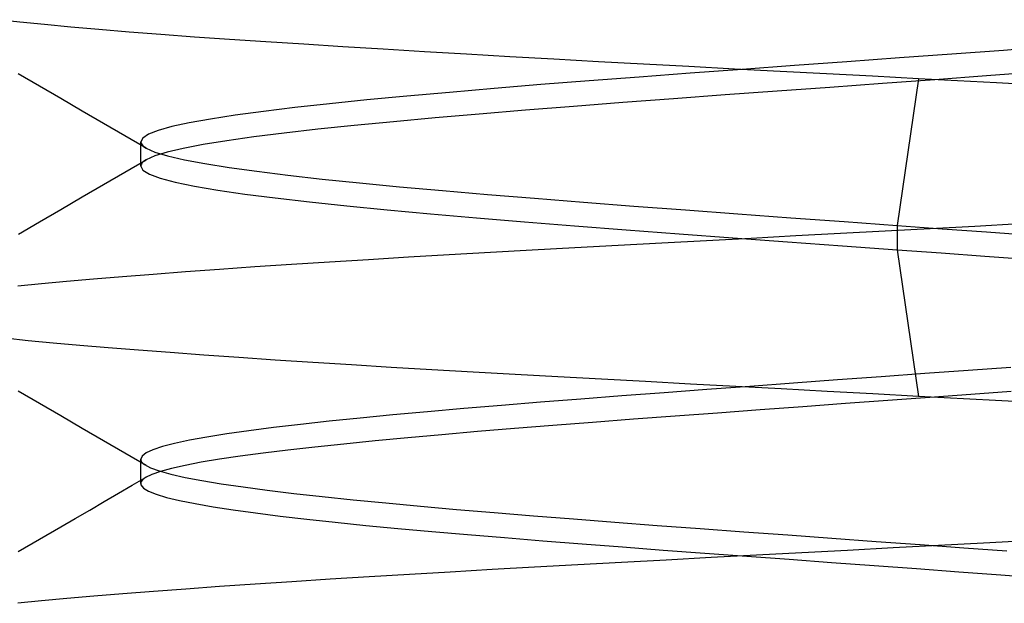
# Model space of a CAD drawing. Header units: millimetres. Extents: x 0 to 93, y 0 to 191.
# Tile 97 of 148: x 6.31 to 7.861, y 185.467 to 186.386. Entities that reach past the tile are written whole.
import ezdxf

# ---------------------------------------------------------------- set-up
doc = ezdxf.new("R2010")
doc.units = ezdxf.units.MM
doc.layers.add('MAIN-2', color=7, linetype='Continuous')

msp = doc.modelspace()

# ---------------------------------------------------------------- linework, layer by layer
at = {"layer": 'MAIN-2'}
for p, q in [((6.3101, 186.3825), (6.2746, 186.3864)), ((6.3101, 186.3825), (6.2746, 186.3864)), ((6.3486, 186.3786), (6.3101, 186.3825)), ((6.3486, 186.3786), (6.3101, 186.3825)), ((6.3901, 186.3747), (6.3486, 186.3786)), ((6.3901, 186.3747), (6.3486, 186.3786)), ((6.4345, 186.3708), (6.3901, 186.3747)), ((6.4345, 186.3708), (6.3901, 186.3747)), ((6.4819, 186.3669), (6.4345, 186.3708)), ((6.4819, 186.3669), (6.4345, 186.3708)), ((6.532, 186.363), (6.4819, 186.3669)), ((6.532, 186.363), (6.4819, 186.3669)), ((6.5848, 186.3591), (6.532, 186.363)), ((6.5848, 186.3591), (6.532, 186.363)), ((6.64, 186.3552), (6.5848, 186.3591)), ((6.64, 186.3552), (6.5848, 186.3591)), ((6.6975, 186.3514), (6.64, 186.3552)), ((6.6975, 186.3514), (6.64, 186.3552)), ((6.7571, 186.3476), (6.6975, 186.3514)), ((6.7571, 186.3476), (6.6975, 186.3514)), ((6.8186, 186.3438), (6.7571, 186.3476)), ((6.8186, 186.3438), (6.7571, 186.3476)), ((6.8819, 186.3399), (6.8186, 186.3438)), ((6.8819, 186.3399), (6.8186, 186.3438)), ((6.947, 186.336), (6.8819, 186.3399)), ((6.947, 186.336), (6.8819, 186.3399)), ((7.0136, 186.3321), (6.947, 186.336)), ((7.0136, 186.3321), (6.947, 186.336)), ((7.859, 186.3381), (7.7777, 186.3321)), ((7.859, 186.3381), (7.7777, 186.3321)), ((7.9388, 186.3441), (7.859, 186.3381)), ((7.9388, 186.3441), (7.859, 186.3381)), ((7.0818, 186.3281), (7.0136, 186.3321)), ((7.0818, 186.3281), (7.0136, 186.3321)), ((7.1511, 186.3242), (7.0818, 186.3281)), ((7.1511, 186.3242), (7.0818, 186.3281)), ((7.2214, 186.3203), (7.1511, 186.3242)), ((7.2214, 186.3203), (7.1511, 186.3242)), ((7.2923, 186.3164), (7.2214, 186.3203)), ((7.2923, 186.3164), (7.2214, 186.3203)), ((7.6127, 186.3201), (7.5299, 186.3141)), ((7.6127, 186.3201), (7.5299, 186.3141)), ((7.6955, 186.3261), (7.6127, 186.3201)), ((7.6955, 186.3261), (7.6127, 186.3201)), ((7.7777, 186.3321), (7.6955, 186.3261)), ((7.7777, 186.3321), (7.6955, 186.3261)), ((7.3636, 186.3125), (7.2923, 186.3164)), ((7.3636, 186.3125), (7.2923, 186.3164)), ((7.4355, 186.3087), (7.3636, 186.3125)), ((7.4355, 186.3087), (7.3636, 186.3125)), ((7.4474, 186.3081), (7.3657, 186.3021)), ((7.4474, 186.3081), (7.3657, 186.3021)), ((7.5077, 186.3049), (7.4355, 186.3087)), ((7.5077, 186.3049), (7.4355, 186.3087)), ((7.5299, 186.3141), (7.4474, 186.3081)), ((7.5299, 186.3141), (7.4474, 186.3081)), ((7.5803, 186.3011), (7.5077, 186.3049)), ((7.5803, 186.3011), (7.5077, 186.3049)), ((6.341, 186.2816), (6.3074, 186.3011)), ((6.341, 186.2816), (6.3074, 186.3011)), ((7.2068, 186.2901), (7.1305, 186.2841)), ((7.2068, 186.2901), (7.1305, 186.2841)), ((7.2854, 186.2961), (7.2068, 186.2901)), ((7.2854, 186.2961), (7.2068, 186.2901)), ((7.3657, 186.3021), (7.2854, 186.2961)), ((7.3657, 186.3021), (7.2854, 186.2961)), ((7.6529, 186.2973), (7.5803, 186.3011)), ((7.6529, 186.2973), (7.5803, 186.3011)), ((7.7255, 186.2935), (7.6529, 186.2973)), ((7.7255, 186.2935), (7.6529, 186.2973)), ((7.751, 186.2919), (7.6685, 186.2858)), ((7.751, 186.2919), (7.6685, 186.2858)), ((7.7255, 186.2935), (7.692, 186.0624)), ((7.7255, 186.2935), (7.692, 186.0624)), ((7.8482, 186.2868), (7.7255, 186.2935)), ((7.8482, 186.2868), (7.7255, 186.2935)), ((7.8326, 186.2979), (7.751, 186.2919)), ((7.8326, 186.2979), (7.751, 186.2919)), ((7.9129, 186.3038), (7.8326, 186.2979)), ((7.9129, 186.3038), (7.8326, 186.2979)), ((6.3745, 186.2621), (6.341, 186.2816)), ((6.3745, 186.2621), (6.341, 186.2816)), ((7.0568, 186.2781), (6.9864, 186.272)), ((7.0568, 186.2781), (6.9864, 186.272)), ((7.1305, 186.2841), (7.0568, 186.2781)), ((7.1305, 186.2841), (7.0568, 186.2781)), ((7.5029, 186.2738), (7.4206, 186.2679)), ((7.5029, 186.2738), (7.4206, 186.2679)), ((7.5857, 186.2798), (7.5029, 186.2738)), ((7.5857, 186.2798), (7.5029, 186.2738)), ((7.6685, 186.2858), (7.5857, 186.2798)), ((7.6685, 186.2858), (7.5857, 186.2798)), ((7.9691, 186.2801), (7.8482, 186.2868)), ((7.9691, 186.2801), (7.8482, 186.2868)), ((6.4081, 186.2426), (6.3745, 186.2621)), ((6.4081, 186.2426), (6.3745, 186.2621)), ((6.8564, 186.26), (6.7975, 186.254)), ((6.8564, 186.26), (6.7975, 186.254)), ((6.9194, 186.2661), (6.8564, 186.26)), ((6.9194, 186.2661), (6.8564, 186.26)), ((6.9864, 186.272), (6.9194, 186.2661)), ((6.9864, 186.272), (6.9194, 186.2661)), ((7.3394, 186.2618), (7.2596, 186.2558)), ((7.3394, 186.2618), (7.2596, 186.2558)), ((7.4206, 186.2679), (7.3394, 186.2618)), ((7.4206, 186.2679), (7.3394, 186.2618)), ((6.4416, 186.2231), (6.4081, 186.2426)), ((6.4416, 186.2231), (6.4081, 186.2426)), ((6.7431, 186.248), (6.6935, 186.242)), ((6.7431, 186.248), (6.6935, 186.242)), ((6.7975, 186.254), (6.7431, 186.248)), ((6.7975, 186.254), (6.7431, 186.248)), ((7.1062, 186.2438), (7.0335, 186.2378)), ((7.1062, 186.2438), (7.0335, 186.2378)), ((7.1817, 186.2498), (7.1062, 186.2438)), ((7.1817, 186.2498), (7.1062, 186.2438)), ((7.2596, 186.2558), (7.1817, 186.2498)), ((7.2596, 186.2558), (7.1817, 186.2498)), ((6.61, 186.23), (6.5767, 186.224)), ((6.61, 186.23), (6.5767, 186.224)), ((6.649, 186.236), (6.61, 186.23)), ((6.649, 186.236), (6.61, 186.23)), ((6.6935, 186.242), (6.649, 186.236)), ((6.6935, 186.242), (6.649, 186.236)), ((6.9642, 186.2318), (6.8985, 186.2258)), ((6.9642, 186.2318), (6.8985, 186.2258)), ((7.0335, 186.2378), (6.9642, 186.2318)), ((7.0335, 186.2378), (6.9642, 186.2318)), ((6.4752, 186.2036), (6.4416, 186.2231)), ((6.4752, 186.2036), (6.4416, 186.2231)), ((6.528, 186.212), (6.5127, 186.206)), ((6.528, 186.212), (6.5127, 186.206)), ((6.5493, 186.218), (6.528, 186.212)), ((6.5493, 186.218), (6.528, 186.212)), ((6.5767, 186.224), (6.5493, 186.218)), ((6.5767, 186.224), (6.5493, 186.218)), ((6.7793, 186.2138), (6.7264, 186.2078)), ((6.7793, 186.2138), (6.7264, 186.2078)), ((6.8367, 186.2198), (6.7793, 186.2138)), ((6.8367, 186.2198), (6.7793, 186.2138)), ((6.8985, 186.2258), (6.8367, 186.2198)), ((6.8985, 186.2258), (6.8367, 186.2198)), ((6.5088, 186.1841), (6.4752, 186.2036)), ((6.5088, 186.1841), (6.4752, 186.2036)), ((6.5034, 186.2), (6.5003, 186.194)), ((6.5034, 186.2), (6.5003, 186.194)), ((6.5127, 186.206), (6.5034, 186.2)), ((6.5127, 186.206), (6.5034, 186.2)), ((6.6357, 186.1958), (6.5985, 186.1898)), ((6.6357, 186.1958), (6.5985, 186.1898)), ((6.6785, 186.2018), (6.6357, 186.1958)), ((6.6785, 186.2018), (6.6357, 186.1958)), ((6.7264, 186.2078), (6.6785, 186.2018)), ((6.7264, 186.2078), (6.6785, 186.2018)), ((6.5003, 186.194), (6.5006, 186.1924)), ((6.5003, 186.1908), (6.5003, 186.194)), ((6.5003, 186.194), (6.5006, 186.1924)), ((6.5003, 186.1908), (6.5003, 186.194)), ((6.5003, 186.1876), (6.5003, 186.1908)), ((6.5003, 186.1876), (6.5003, 186.1908)), ((6.5003, 186.1844), (6.5003, 186.1876)), ((6.5003, 186.1844), (6.5003, 186.1876)), ((6.5003, 186.1813), (6.5003, 186.1844)), ((6.5003, 186.1813), (6.5003, 186.1844)), ((6.5003, 186.1781), (6.5003, 186.1813)), ((6.5003, 186.1781), (6.5003, 186.1813)), ((6.5006, 186.1924), (6.5013, 186.1907)), ((6.5006, 186.1924), (6.5013, 186.1907)), ((6.5013, 186.1907), (6.5025, 186.1891)), ((6.5013, 186.1907), (6.5025, 186.1891)), ((6.5025, 186.1891), (6.5041, 186.1874)), ((6.5025, 186.1891), (6.5041, 186.1874)), ((6.5041, 186.1874), (6.5062, 186.1858)), ((6.5041, 186.1874), (6.5062, 186.1858)), ((6.5062, 186.1858), (6.5088, 186.1841)), ((6.5062, 186.1858), (6.5088, 186.1841)), ((6.5088, 186.1841), (6.5225, 186.178)), ((6.5088, 186.1841), (6.5225, 186.178)), ((6.5672, 186.1838), (6.5417, 186.1778)), ((6.5672, 186.1838), (6.5417, 186.1778)), ((6.5985, 186.1898), (6.5672, 186.1838)), ((6.5985, 186.1898), (6.5672, 186.1838)), ((6.4753, 186.1463), (6.5089, 186.1658)), ((6.4753, 186.1463), (6.5089, 186.1658)), ((6.5003, 186.1749), (6.5003, 186.1781)), ((6.5003, 186.1749), (6.5003, 186.1781)), ((6.5003, 186.1717), (6.5003, 186.1749)), ((6.5003, 186.1717), (6.5003, 186.1749)), ((6.5003, 186.1685), (6.5003, 186.1717)), ((6.5003, 186.1685), (6.5003, 186.1717)), ((6.5003, 186.1653), (6.5003, 186.1685)), ((6.5003, 186.1653), (6.5003, 186.1685)), ((6.5003, 186.1622), (6.5003, 186.1653)), ((6.5003, 186.1622), (6.5003, 186.1653)), ((6.509, 186.1658), (6.5064, 186.1641)), ((6.509, 186.1658), (6.5064, 186.1641)), ((6.5223, 186.1718), (6.509, 186.1658)), ((6.5223, 186.1718), (6.509, 186.1658)), ((6.5417, 186.1778), (6.5223, 186.1718)), ((6.5417, 186.1778), (6.5223, 186.1718)), ((6.5225, 186.178), (6.5426, 186.1719)), ((6.5225, 186.178), (6.5426, 186.1719)), ((6.5426, 186.1719), (6.569, 186.1658)), ((6.5426, 186.1719), (6.569, 186.1658)), ((6.569, 186.1658), (6.6014, 186.1598)), ((6.569, 186.1658), (6.6014, 186.1598)), ((6.5003, 186.159), (6.5003, 186.1622)), ((6.5003, 186.159), (6.5003, 186.1622)), ((6.5003, 186.1558), (6.5003, 186.159)), ((6.5003, 186.1558), (6.5003, 186.159)), ((6.5006, 186.1574), (6.5003, 186.1558)), ((6.5006, 186.1574), (6.5003, 186.1558)), ((6.5003, 186.1558), (6.5037, 186.1495)), ((6.5003, 186.1558), (6.5037, 186.1495)), ((6.5013, 186.1591), (6.5006, 186.1574)), ((6.5013, 186.1591), (6.5006, 186.1574)), ((6.5025, 186.1608), (6.5013, 186.1591)), ((6.5025, 186.1608), (6.5013, 186.1591)), ((6.5042, 186.1625), (6.5025, 186.1608)), ((6.5042, 186.1625), (6.5025, 186.1608)), ((6.5037, 186.1495), (6.5139, 186.1432)), ((6.5037, 186.1495), (6.5139, 186.1432)), ((6.5064, 186.1641), (6.5042, 186.1625)), ((6.5064, 186.1641), (6.5042, 186.1625)), ((6.6014, 186.1598), (6.6395, 186.1537)), ((6.6014, 186.1598), (6.6395, 186.1537)), ((6.6395, 186.1537), (6.6831, 186.1476)), ((6.6395, 186.1537), (6.6831, 186.1476)), ((6.4418, 186.1268), (6.4753, 186.1463)), ((6.4418, 186.1268), (6.4753, 186.1463)), ((6.5139, 186.1432), (6.5309, 186.137)), ((6.5139, 186.1432), (6.5309, 186.137)), ((6.5309, 186.137), (6.5547, 186.1307)), ((6.5309, 186.137), (6.5547, 186.1307)), ((6.6831, 186.1476), (6.7321, 186.1415)), ((6.6831, 186.1476), (6.7321, 186.1415)), ((6.7321, 186.1415), (6.786, 186.1355)), ((6.7321, 186.1415), (6.786, 186.1355)), ((6.786, 186.1355), (6.8448, 186.1294)), ((6.786, 186.1355), (6.8448, 186.1294)), ((6.4082, 186.1073), (6.4418, 186.1268)), ((6.4082, 186.1073), (6.4418, 186.1268)), ((6.5547, 186.1307), (6.585, 186.1245)), ((6.5547, 186.1307), (6.585, 186.1245)), ((6.585, 186.1245), (6.6216, 186.1182)), ((6.585, 186.1245), (6.6216, 186.1182)), ((6.6216, 186.1182), (6.6641, 186.1119)), ((6.6216, 186.1182), (6.6641, 186.1119)), ((6.8448, 186.1294), (6.9081, 186.1233)), ((6.8448, 186.1294), (6.9081, 186.1233)), ((6.9081, 186.1233), (6.9754, 186.1172)), ((6.9081, 186.1233), (6.9754, 186.1172)), ((6.3747, 186.0877), (6.4082, 186.1073)), ((6.3747, 186.0877), (6.4082, 186.1073)), ((6.6641, 186.1119), (6.7123, 186.1057)), ((6.6641, 186.1119), (6.7123, 186.1057)), ((6.7123, 186.1057), (6.766, 186.0994)), ((6.7123, 186.1057), (6.766, 186.0994)), ((6.9754, 186.1172), (7.0465, 186.1111)), ((6.9754, 186.1172), (7.0465, 186.1111)), ((7.0465, 186.1111), (7.1207, 186.1051)), ((7.0465, 186.1111), (7.1207, 186.1051)), ((7.1207, 186.1051), (7.1977, 186.099)), ((7.1207, 186.1051), (7.1977, 186.099)), ((6.3411, 186.0683), (6.3747, 186.0877)), ((6.3411, 186.0683), (6.3747, 186.0877)), ((6.766, 186.0994), (6.8248, 186.0931)), ((6.766, 186.0994), (6.8248, 186.0931)), ((6.8248, 186.0931), (6.8886, 186.0869)), ((6.8248, 186.0931), (6.8886, 186.0869)), ((7.1977, 186.099), (7.277, 186.0929)), ((7.1977, 186.099), (7.277, 186.0929)), ((7.277, 186.0929), (7.3581, 186.0868)), ((7.277, 186.0929), (7.3581, 186.0868)), ((6.8886, 186.0869), (6.9568, 186.0806)), ((6.8886, 186.0869), (6.9568, 186.0806)), ((6.9568, 186.0806), (7.0291, 186.0743)), ((6.9568, 186.0806), (7.0291, 186.0743)), ((7.0291, 186.0743), (7.1048, 186.0681)), ((7.0291, 186.0743), (7.1048, 186.0681)), ((7.3581, 186.0868), (7.4406, 186.0807)), ((7.3581, 186.0868), (7.4406, 186.0807)), ((7.4406, 186.0807), (7.5241, 186.0746)), ((7.4406, 186.0807), (7.5241, 186.0746)), ((7.5241, 186.0746), (7.6081, 186.0685)), ((7.5241, 186.0746), (7.6081, 186.0685)), ((6.3076, 186.0488), (6.3411, 186.0683)), ((6.3076, 186.0488), (6.3411, 186.0683)), ((7.1048, 186.0681), (7.1836, 186.0618)), ((7.1048, 186.0681), (7.1836, 186.0618)), ((7.1836, 186.0618), (7.2649, 186.0555)), ((7.1836, 186.0618), (7.2649, 186.0555)), ((7.6081, 186.0685), (7.692, 186.0624)), ((7.6081, 186.0685), (7.692, 186.0624)), ((7.673, 186.054), (7.7435, 186.0578)), ((7.673, 186.054), (7.7435, 186.0578)), ((7.692, 186.0624), (7.692, 186.0242)), ((7.692, 186.0624), (7.7627, 186.0573)), ((7.692, 186.0624), (7.692, 186.0242)), ((7.692, 186.0624), (7.7627, 186.0573)), ((7.7435, 186.0578), (7.8139, 186.0615)), ((7.7435, 186.0578), (7.8139, 186.0615)), ((7.7627, 186.0573), (7.8326, 186.0522)), ((7.7627, 186.0573), (7.8326, 186.0522)), ((7.8139, 186.0615), (7.8838, 186.0652)), ((7.8139, 186.0615), (7.8838, 186.0652)), ((7.2649, 186.0555), (7.3482, 186.0493)), ((7.2649, 186.0555), (7.3482, 186.0493)), ((7.3482, 186.0493), (7.4331, 186.043)), ((7.3482, 186.0493), (7.4331, 186.043)), ((7.3912, 186.0388), (7.4616, 186.0426)), ((7.3912, 186.0388), (7.4616, 186.0426)), ((7.4331, 186.043), (7.5191, 186.0368)), ((7.4331, 186.043), (7.5191, 186.0368)), ((7.4616, 186.0426), (7.5321, 186.0465)), ((7.4616, 186.0426), (7.5321, 186.0465)), ((7.5321, 186.0465), (7.6026, 186.0503)), ((7.5321, 186.0465), (7.6026, 186.0503)), ((7.6026, 186.0503), (7.673, 186.054)), ((7.6026, 186.0503), (7.673, 186.054)), ((7.8326, 186.0522), (7.9016, 186.047)), ((7.8326, 186.0522), (7.9016, 186.047)), ((7.1171, 186.0238), (7.1841, 186.0275)), ((7.1171, 186.0238), (7.1841, 186.0275)), ((7.1841, 186.0275), (7.2522, 186.0312)), ((7.1841, 186.0275), (7.2522, 186.0312)), ((7.2522, 186.0312), (7.3213, 186.035)), ((7.2522, 186.0312), (7.3213, 186.035)), ((7.3213, 186.035), (7.3912, 186.0388)), ((7.3213, 186.035), (7.3912, 186.0388)), ((7.5191, 186.0368), (7.6056, 186.0305)), ((7.5191, 186.0368), (7.6056, 186.0305)), ((7.6056, 186.0305), (7.692, 186.0242)), ((7.6056, 186.0305), (7.692, 186.0242)), ((6.8591, 186.009), (6.9219, 186.0128)), ((6.8591, 186.009), (6.9219, 186.0128)), ((6.9219, 186.0128), (6.986, 186.0165)), ((6.9219, 186.0128), (6.986, 186.0165)), ((6.986, 186.0165), (7.0511, 186.0202)), ((6.986, 186.0165), (7.0511, 186.0202)), ((7.0511, 186.0202), (7.1171, 186.0238)), ((7.0511, 186.0202), (7.1171, 186.0238)), ((7.692, 186.0242), (7.7255, 185.7932)), ((7.692, 186.0242), (7.7612, 186.0192)), ((7.692, 186.0242), (7.7255, 185.7932)), ((7.692, 186.0242), (7.7612, 186.0192)), ((7.7612, 186.0192), (7.8299, 186.0142)), ((7.7612, 186.0192), (7.8299, 186.0142)), ((7.8299, 186.0142), (7.8982, 186.0091)), ((7.8299, 186.0142), (7.8982, 186.0091)), ((6.6243, 185.9936), (6.68, 185.9975)), ((6.6243, 185.9936), (6.68, 185.9975)), ((6.68, 185.9975), (6.7379, 186.0014)), ((6.68, 185.9975), (6.7379, 186.0014)), ((6.7379, 186.0014), (6.7977, 186.0052)), ((6.7379, 186.0014), (6.7977, 186.0052)), ((6.7977, 186.0052), (6.8591, 186.009)), ((6.7977, 186.0052), (6.8591, 186.009)), ((6.4261, 185.9783), (6.4717, 185.9821)), ((6.4261, 185.9783), (6.4717, 185.9821)), ((6.4717, 185.9821), (6.5199, 185.9859)), ((6.4717, 185.9821), (6.5199, 185.9859)), ((6.5199, 185.9859), (6.5708, 185.9897)), ((6.5199, 185.9859), (6.5708, 185.9897)), ((6.5708, 185.9897), (6.6243, 185.9936)), ((6.5708, 185.9897), (6.6243, 185.9936)), ((6.3068, 185.9673), (6.3438, 185.971)), ((6.3068, 185.9673), (6.3438, 185.971)), ((6.3438, 185.971), (6.3835, 185.9746)), ((6.3438, 185.971), (6.3835, 185.9746)), ((6.3835, 185.9746), (6.4261, 185.9783)), ((6.3835, 185.9746), (6.4261, 185.9783)), ((6.3232, 185.8809), (6.287, 185.8847)), ((6.3232, 185.8809), (6.287, 185.8847)), ((6.3623, 185.8772), (6.3232, 185.8809)), ((6.3623, 185.8772), (6.3232, 185.8809)), ((6.4042, 185.8735), (6.3623, 185.8772)), ((6.4042, 185.8735), (6.3623, 185.8772)), ((6.449, 185.8697), (6.4042, 185.8735)), ((6.449, 185.8697), (6.4042, 185.8735)), ((6.4966, 185.8659), (6.449, 185.8697)), ((6.4966, 185.8659), (6.449, 185.8697)), ((6.5468, 185.8621), (6.4966, 185.8659)), ((6.5468, 185.8621), (6.4966, 185.8659)), ((6.5996, 185.8583), (6.5468, 185.8621)), ((6.5996, 185.8583), (6.5468, 185.8621)), ((6.6547, 185.8544), (6.5996, 185.8583)), ((6.6547, 185.8544), (6.5996, 185.8583)), ((6.7121, 185.8504), (6.6547, 185.8544)), ((6.7121, 185.8504), (6.6547, 185.8544)), ((6.7713, 185.8465), (6.7121, 185.8504)), ((6.7713, 185.8465), (6.7121, 185.8504)), ((6.8323, 185.8427), (6.7713, 185.8465)), ((6.8323, 185.8427), (6.7713, 185.8465)), ((6.8948, 185.8388), (6.8323, 185.8427)), ((6.8948, 185.8388), (6.8323, 185.8427)), ((6.9586, 185.835), (6.8948, 185.8388)), ((6.9586, 185.835), (6.8948, 185.8388)), ((7.0237, 185.8313), (6.9586, 185.835)), ((7.0237, 185.8313), (6.9586, 185.835)), ((7.0899, 185.8276), (7.0237, 185.8313)), ((7.0899, 185.8276), (7.0237, 185.8313)), ((7.1573, 185.8239), (7.0899, 185.8276)), ((7.1573, 185.8239), (7.0899, 185.8276)), ((7.2258, 185.8202), (7.1573, 185.8239)), ((7.2258, 185.8202), (7.1573, 185.8239)), ((7.6667, 185.824), (7.5977, 185.819)), ((7.6667, 185.824), (7.5977, 185.819)), ((7.7354, 185.829), (7.6667, 185.824)), ((7.7354, 185.829), (7.6667, 185.824)), ((7.8036, 185.834), (7.7354, 185.829)), ((7.8036, 185.834), (7.7354, 185.829)), ((7.871, 185.8389), (7.8036, 185.834)), ((7.871, 185.8389), (7.8036, 185.834)), ((7.2955, 185.8164), (7.2258, 185.8202)), ((7.2955, 185.8164), (7.2258, 185.8202)), ((7.3662, 185.8126), (7.2955, 185.8164)), ((7.3662, 185.8126), (7.2955, 185.8164)), ((7.4375, 185.8088), (7.3662, 185.8126)), ((7.4375, 185.8088), (7.3662, 185.8126)), ((7.4599, 185.809), (7.3918, 185.804)), ((7.4599, 185.809), (7.3918, 185.804)), ((7.5093, 185.8049), (7.4375, 185.8088)), ((7.5093, 185.8049), (7.4375, 185.8088)), ((7.5286, 185.814), (7.4599, 185.809)), ((7.5286, 185.814), (7.4599, 185.809)), ((7.5977, 185.819), (7.5286, 185.814)), ((7.5977, 185.819), (7.5286, 185.814)), ((6.341, 185.7818), (6.3074, 185.8013)), ((6.341, 185.7818), (6.3074, 185.8013)), ((7.2582, 185.794), (7.1934, 185.789)), ((7.2582, 185.794), (7.1934, 185.789)), ((7.3245, 185.799), (7.2582, 185.794)), ((7.3245, 185.799), (7.2582, 185.794)), ((7.3918, 185.804), (7.3245, 185.799)), ((7.3918, 185.804), (7.3245, 185.799)), ((7.5813, 185.801), (7.5093, 185.8049)), ((7.5813, 185.801), (7.5093, 185.8049)), ((7.6534, 185.7971), (7.5813, 185.801)), ((7.6534, 185.7971), (7.5813, 185.801)), ((7.7255, 185.7932), (7.6534, 185.7971)), ((7.7255, 185.7932), (7.6534, 185.7971)), ((7.8467, 185.7868), (7.7255, 185.7932)), ((7.8467, 185.7868), (7.7255, 185.7932)), ((7.8076, 185.796), (7.743, 185.7913)), ((7.8076, 185.796), (7.743, 185.7913)), ((7.8714, 185.8007), (7.8076, 185.796)), ((7.8714, 185.8007), (7.8076, 185.796)), ((6.3745, 185.7623), (6.341, 185.7818)), ((6.3745, 185.7623), (6.341, 185.7818)), ((7.0686, 185.779), (7.0092, 185.774)), ((7.0686, 185.779), (7.0092, 185.774)), ((7.1301, 185.784), (7.0686, 185.779)), ((7.1301, 185.784), (7.0686, 185.779)), ((7.1934, 185.789), (7.1301, 185.784)), ((7.1934, 185.789), (7.1301, 185.784)), ((7.6106, 185.7818), (7.5433, 185.7769)), ((7.6106, 185.7818), (7.5433, 185.7769)), ((7.6773, 185.7865), (7.6106, 185.7818)), ((7.6773, 185.7865), (7.6106, 185.7818)), ((7.743, 185.7913), (7.6773, 185.7865)), ((7.743, 185.7913), (7.6773, 185.7865)), ((7.9665, 185.7805), (7.8467, 185.7868)), ((7.9665, 185.7805), (7.8467, 185.7868)), ((6.408, 185.7428), (6.3745, 185.7623)), ((6.408, 185.7428), (6.3745, 185.7623)), ((6.8976, 185.764), (6.8459, 185.759)), ((6.8976, 185.764), (6.8459, 185.759)), ((6.9521, 185.769), (6.8976, 185.764)), ((6.9521, 185.769), (6.8976, 185.764)), ((7.0092, 185.774), (6.9521, 185.769)), ((7.0092, 185.774), (6.9521, 185.769)), ((7.3421, 185.7621), (7.2765, 185.7571)), ((7.3421, 185.7621), (7.2765, 185.7571)), ((7.4087, 185.767), (7.3421, 185.7621)), ((7.4087, 185.767), (7.3421, 185.7621)), ((7.4758, 185.772), (7.4087, 185.767)), ((7.4758, 185.772), (7.4087, 185.767)), ((7.5433, 185.7769), (7.4758, 185.772)), ((7.5433, 185.7769), (7.4758, 185.772)), ((6.7517, 185.749), (6.7095, 185.744)), ((6.7517, 185.749), (6.7095, 185.744)), ((6.7972, 185.754), (6.7517, 185.749)), ((6.7972, 185.754), (6.7517, 185.749)), ((6.8459, 185.759), (6.7972, 185.754)), ((6.8459, 185.759), (6.7972, 185.754)), ((7.1495, 185.7474), (7.0889, 185.7425)), ((7.1495, 185.7474), (7.0889, 185.7425)), ((7.2121, 185.7522), (7.1495, 185.7474)), ((7.2121, 185.7522), (7.1495, 185.7474)), ((7.2765, 185.7571), (7.2121, 185.7522)), ((7.2765, 185.7571), (7.2121, 185.7522)), ((6.4415, 185.7234), (6.408, 185.7428)), ((6.4415, 185.7234), (6.408, 185.7428)), ((6.6357, 185.7341), (6.6043, 185.7291)), ((6.6357, 185.7341), (6.6043, 185.7291)), ((6.6708, 185.739), (6.6357, 185.7341)), ((6.6708, 185.739), (6.6357, 185.7341)), ((6.7095, 185.744), (6.6708, 185.739)), ((6.7095, 185.744), (6.6708, 185.739)), ((6.9746, 185.7329), (6.9209, 185.728)), ((6.9746, 185.7329), (6.9209, 185.728)), ((7.0306, 185.7377), (6.9746, 185.7329)), ((7.0306, 185.7377), (6.9746, 185.7329)), ((7.0889, 185.7425), (7.0306, 185.7377)), ((7.0889, 185.7425), (7.0306, 185.7377)), ((6.4751, 185.7038), (6.4415, 185.7234)), ((6.4751, 185.7038), (6.4415, 185.7234)), ((6.5535, 185.7191), (6.5344, 185.7141)), ((6.5535, 185.7191), (6.5344, 185.7141)), ((6.5769, 185.7241), (6.5535, 185.7191)), ((6.5769, 185.7241), (6.5535, 185.7191)), ((6.6043, 185.7291), (6.5769, 185.7241)), ((6.6043, 185.7291), (6.5769, 185.7241)), ((6.8204, 185.7182), (6.7745, 185.7133)), ((6.8204, 185.7182), (6.7745, 185.7133)), ((6.8693, 185.7231), (6.8204, 185.7182)), ((6.8693, 185.7231), (6.8204, 185.7182)), ((6.9209, 185.728), (6.8693, 185.7231)), ((6.9209, 185.728), (6.8693, 185.7231)), ((6.5086, 185.6843), (6.4751, 185.7038)), ((6.5086, 185.6843), (6.4751, 185.7038)), ((6.5088, 185.7041), (6.5023, 185.6991)), ((6.5088, 185.7041), (6.5023, 185.6991)), ((6.5194, 185.7091), (6.5088, 185.7041)), ((6.5194, 185.7091), (6.5088, 185.7041)), ((6.5344, 185.7141), (6.5194, 185.7091)), ((6.5344, 185.7141), (6.5194, 185.7091)), ((6.6929, 185.7038), (6.657, 185.699)), ((6.6929, 185.7038), (6.657, 185.699)), ((6.732, 185.7086), (6.6929, 185.7038)), ((6.732, 185.7086), (6.6929, 185.7038)), ((6.7745, 185.7133), (6.732, 185.7086)), ((6.7745, 185.7133), (6.732, 185.7086)), ((6.5023, 185.6991), (6.5002, 185.6941)), ((6.5023, 185.6991), (6.5002, 185.6941)), ((6.5002, 185.6941), (6.5004, 185.6927)), ((6.5002, 185.6909), (6.5002, 185.6941)), ((6.5002, 185.6941), (6.5004, 185.6927)), ((6.5002, 185.6909), (6.5002, 185.6941)), ((6.5002, 185.6877), (6.5002, 185.6909)), ((6.5002, 185.6877), (6.5002, 185.6909)), ((6.5002, 185.6845), (6.5002, 185.6877)), ((6.5002, 185.6845), (6.5002, 185.6877)), ((6.5002, 185.6813), (6.5002, 185.6845)), ((6.5002, 185.6813), (6.5002, 185.6845)), ((6.5004, 185.6927), (6.5009, 185.6913)), ((6.5004, 185.6927), (6.5009, 185.6913)), ((6.5009, 185.6913), (6.5017, 185.6899)), ((6.5009, 185.6913), (6.5017, 185.6899)), ((6.5017, 185.6899), (6.5029, 185.6885)), ((6.5017, 185.6899), (6.5029, 185.6885)), ((6.5029, 185.6885), (6.5044, 185.6871)), ((6.5029, 185.6885), (6.5044, 185.6871)), ((6.5044, 185.6871), (6.5062, 185.6857)), ((6.5044, 185.6871), (6.5062, 185.6857)), ((6.5062, 185.6857), (6.5156, 185.6807)), ((6.5062, 185.6857), (6.5156, 185.6807)), ((6.5702, 185.6845), (6.5488, 185.6797)), ((6.5702, 185.6845), (6.5488, 185.6797)), ((6.5955, 185.6894), (6.5702, 185.6845)), ((6.5955, 185.6894), (6.5702, 185.6845)), ((6.6245, 185.6942), (6.5955, 185.6894)), ((6.6245, 185.6942), (6.5955, 185.6894)), ((6.657, 185.699), (6.6245, 185.6942)), ((6.657, 185.699), (6.6245, 185.6942)), ((6.5002, 185.6781), (6.5002, 185.6813)), ((6.5002, 185.6781), (6.5002, 185.6813)), ((6.5002, 185.675), (6.5002, 185.6781)), ((6.5002, 185.675), (6.5002, 185.6781)), ((6.5002, 185.6718), (6.5002, 185.675)), ((6.5002, 185.6718), (6.5002, 185.675)), ((6.5002, 185.6686), (6.5002, 185.6718)), ((6.5002, 185.6686), (6.5002, 185.6718)), ((6.5002, 185.6654), (6.5002, 185.6686)), ((6.5002, 185.6654), (6.5002, 185.6686)), ((6.5177, 185.6701), (6.5079, 185.6654)), ((6.5177, 185.6701), (6.5079, 185.6654)), ((6.5156, 185.6807), (6.5295, 185.6757)), ((6.5156, 185.6807), (6.5295, 185.6757)), ((6.5313, 185.6749), (6.5177, 185.6701)), ((6.5313, 185.6749), (6.5177, 185.6701)), ((6.5295, 185.6757), (6.5476, 185.6706)), ((6.5295, 185.6757), (6.5476, 185.6706)), ((6.5488, 185.6797), (6.5313, 185.6749)), ((6.5488, 185.6797), (6.5313, 185.6749)), ((6.5476, 185.6706), (6.5701, 185.6656)), ((6.5476, 185.6706), (6.5701, 185.6656)), ((6.4653, 185.6406), (6.4869, 185.6532)), ((6.4653, 185.6406), (6.4869, 185.6532)), ((6.4869, 185.6532), (6.5086, 185.6658)), ((6.4869, 185.6532), (6.5086, 185.6658)), ((6.5002, 185.6622), (6.5002, 185.6654)), ((6.5002, 185.6622), (6.5002, 185.6654)), ((6.5002, 185.6591), (6.5002, 185.6622)), ((6.5002, 185.6591), (6.5002, 185.6622)), ((6.5002, 185.6559), (6.5002, 185.6591)), ((6.5002, 185.6559), (6.5002, 185.6591)), ((6.5005, 185.6577), (6.5002, 185.6558)), ((6.5005, 185.6577), (6.5002, 185.6558)), ((6.5002, 185.6558), (6.5006, 185.6538)), ((6.5002, 185.6558), (6.5006, 185.6538)), ((6.5014, 185.6596), (6.5005, 185.6577)), ((6.5014, 185.6596), (6.5005, 185.6577)), ((6.5006, 185.6538), (6.5044, 185.6489)), ((6.5006, 185.6538), (6.5044, 185.6489)), ((6.5029, 185.6616), (6.5014, 185.6596)), ((6.5029, 185.6616), (6.5014, 185.6596)), ((6.5051, 185.6635), (6.5029, 185.6616)), ((6.5051, 185.6635), (6.5029, 185.6616)), ((6.5079, 185.6654), (6.5051, 185.6635)), ((6.5079, 185.6654), (6.5051, 185.6635)), ((6.5701, 185.6656), (6.5966, 185.6606)), ((6.5701, 185.6656), (6.5966, 185.6606)), ((6.5966, 185.6606), (6.6271, 185.6555)), ((6.5966, 185.6606), (6.6271, 185.6555)), ((6.6271, 185.6555), (6.6614, 185.6505)), ((6.6271, 185.6555), (6.6614, 185.6505)), ((6.4426, 185.6274), (6.4653, 185.6406)), ((6.4426, 185.6274), (6.4653, 185.6406)), ((6.5044, 185.6489), (6.5124, 185.644)), ((6.5044, 185.6489), (6.5124, 185.644)), ((6.5124, 185.644), (6.5247, 185.639)), ((6.5124, 185.644), (6.5247, 185.639)), ((6.5247, 185.639), (6.5411, 185.6341)), ((6.5247, 185.639), (6.5411, 185.6341)), ((6.6614, 185.6505), (6.6995, 185.6455)), ((6.6614, 185.6505), (6.6995, 185.6455)), ((6.6995, 185.6455), (6.7412, 185.6404)), ((6.6995, 185.6455), (6.7412, 185.6404)), ((6.7412, 185.6404), (6.7863, 185.6354)), ((6.7412, 185.6404), (6.7863, 185.6354)), ((6.4199, 185.6142), (6.4426, 185.6274)), ((6.4199, 185.6142), (6.4426, 185.6274)), ((6.5411, 185.6341), (6.5616, 185.6292)), ((6.5411, 185.6341), (6.5616, 185.6292)), ((6.5616, 185.6292), (6.5861, 185.6243)), ((6.5616, 185.6292), (6.5861, 185.6243)), ((6.5861, 185.6243), (6.6142, 185.6194)), ((6.5861, 185.6243), (6.6142, 185.6194)), ((6.7863, 185.6354), (6.8348, 185.6304)), ((6.7863, 185.6354), (6.8348, 185.6304)), ((6.8348, 185.6304), (6.8863, 185.6253)), ((6.8348, 185.6304), (6.8863, 185.6253)), ((6.8863, 185.6253), (6.9407, 185.6203)), ((6.8863, 185.6253), (6.9407, 185.6203)), ((6.3972, 185.601), (6.4199, 185.6142)), ((6.3972, 185.601), (6.4199, 185.6142)), ((6.6142, 185.6194), (6.646, 185.6146)), ((6.6142, 185.6194), (6.646, 185.6146)), ((6.646, 185.6146), (6.6813, 185.6097)), ((6.646, 185.6146), (6.6813, 185.6097)), ((6.6813, 185.6097), (6.7199, 185.6048)), ((6.6813, 185.6097), (6.7199, 185.6048)), ((6.9407, 185.6203), (6.9977, 185.6152)), ((6.9407, 185.6203), (6.9977, 185.6152)), ((6.9977, 185.6152), (7.0571, 185.6102)), ((6.9977, 185.6152), (7.0571, 185.6102)), ((7.0571, 185.6102), (7.1187, 185.6052)), ((7.0571, 185.6102), (7.1187, 185.6052)), ((6.3745, 185.5878), (6.3972, 185.601)), ((6.3745, 185.5878), (6.3972, 185.601)), ((6.7199, 185.6048), (6.7617, 185.5998)), ((6.7199, 185.6048), (6.7617, 185.5998)), ((6.7617, 185.5998), (6.8067, 185.595)), ((6.7617, 185.5998), (6.8067, 185.595)), ((6.8067, 185.595), (6.8546, 185.5901)), ((6.8067, 185.595), (6.8546, 185.5901)), ((7.1187, 185.6052), (7.1821, 185.6001)), ((7.1187, 185.6052), (7.1821, 185.6001)), ((7.1821, 185.6001), (7.2472, 185.5951)), ((7.1821, 185.6001), (7.2472, 185.5951)), ((7.2472, 185.5951), (7.3138, 185.5901)), ((7.2472, 185.5951), (7.3138, 185.5901)), ((6.341, 185.5683), (6.3745, 185.5878)), ((6.341, 185.5683), (6.3745, 185.5878)), ((6.8546, 185.5901), (6.9053, 185.5853)), ((6.8546, 185.5901), (6.9053, 185.5853)), ((6.9053, 185.5853), (6.9589, 185.5805)), ((6.9053, 185.5853), (6.9589, 185.5805)), ((6.9589, 185.5805), (7.015, 185.5757)), ((6.9589, 185.5805), (7.015, 185.5757)), ((7.015, 185.5757), (7.0734, 185.5707)), ((7.015, 185.5757), (7.0734, 185.5707)), ((7.3138, 185.5901), (7.3816, 185.5851)), ((7.3138, 185.5901), (7.3816, 185.5851)), ((7.3816, 185.5851), (7.4502, 185.58)), ((7.3816, 185.5851), (7.4502, 185.58)), ((7.4502, 185.58), (7.5194, 185.575)), ((7.4502, 185.58), (7.5194, 185.575)), ((6.3074, 185.5489), (6.341, 185.5683)), ((6.3074, 185.5489), (6.341, 185.5683)), ((7.0734, 185.5707), (7.1337, 185.5658)), ((7.0734, 185.5707), (7.1337, 185.5658)), ((7.1337, 185.5658), (7.1956, 185.5609)), ((7.1337, 185.5658), (7.1956, 185.5609)), ((7.1956, 185.5609), (7.2589, 185.556)), ((7.1956, 185.5609), (7.2589, 185.556)), ((7.5194, 185.575), (7.5889, 185.5699)), ((7.5194, 185.575), (7.5889, 185.5699)), ((7.5889, 185.5699), (7.6585, 185.5649)), ((7.5889, 185.5699), (7.6585, 185.5649)), ((7.6585, 185.5649), (7.7278, 185.5599)), ((7.6585, 185.5649), (7.7278, 185.5599)), ((7.7278, 185.5599), (7.7967, 185.5548)), ((7.7278, 185.5599), (7.7967, 185.5548)), ((7.8275, 185.5621), (7.7568, 185.5583)), ((7.8275, 185.5621), (7.7568, 185.5583)), ((7.8974, 185.5659), (7.8275, 185.5621)), ((7.8974, 185.5659), (7.8275, 185.5621)), ((7.2589, 185.556), (7.3234, 185.5511)), ((7.2589, 185.556), (7.3234, 185.5511)), ((7.3234, 185.5511), (7.3889, 185.5463)), ((7.3234, 185.5511), (7.3889, 185.5463)), ((7.3889, 185.5463), (7.455, 185.5415)), ((7.3889, 185.5463), (7.455, 185.5415)), ((7.5418, 185.5469), (7.47, 185.5431)), ((7.5418, 185.5469), (7.47, 185.5431)), ((7.6137, 185.5507), (7.5418, 185.5469)), ((7.6137, 185.5507), (7.5418, 185.5469)), ((7.6855, 185.5545), (7.6137, 185.5507)), ((7.6855, 185.5545), (7.6137, 185.5507)), ((7.7568, 185.5583), (7.6855, 185.5545)), ((7.7568, 185.5583), (7.6855, 185.5545)), ((7.7967, 185.5548), (7.8647, 185.5498)), ((7.7967, 185.5548), (7.8647, 185.5498)), ((7.2578, 185.5317), (7.1887, 185.528)), ((7.2578, 185.5317), (7.1887, 185.528)), ((7.3278, 185.5355), (7.2578, 185.5317)), ((7.3278, 185.5355), (7.2578, 185.5317)), ((7.3986, 185.5393), (7.3278, 185.5355)), ((7.3986, 185.5393), (7.3278, 185.5355)), ((7.47, 185.5431), (7.3986, 185.5393)), ((7.47, 185.5431), (7.3986, 185.5393)), ((7.455, 185.5415), (7.5217, 185.5367)), ((7.455, 185.5415), (7.5217, 185.5367)), ((7.5217, 185.5367), (7.5885, 185.5318)), ((7.5217, 185.5367), (7.5885, 185.5318)), ((7.5885, 185.5318), (7.6555, 185.5269)), ((7.5885, 185.5318), (7.6555, 185.5269)), ((6.9879, 185.5166), (6.9234, 185.5128)), ((6.9879, 185.5166), (6.9234, 185.5128)), ((7.0537, 185.5204), (6.9879, 185.5166)), ((7.0537, 185.5204), (6.9879, 185.5166)), ((7.1207, 185.5242), (7.0537, 185.5204)), ((7.1207, 185.5242), (7.0537, 185.5204)), ((7.1887, 185.528), (7.1207, 185.5242)), ((7.1887, 185.528), (7.1207, 185.5242)), ((7.6555, 185.5269), (7.7224, 185.522)), ((7.6555, 185.5269), (7.7224, 185.522)), ((7.7224, 185.522), (7.7891, 185.5171)), ((7.7224, 185.522), (7.7891, 185.5171)), ((7.7891, 185.5171), (7.8551, 185.5123)), ((7.7891, 185.5171), (7.8551, 185.5123)), ((6.7385, 185.5013), (6.6805, 185.4975)), ((6.7385, 185.5013), (6.6805, 185.4975)), ((6.7985, 185.5052), (6.7385, 185.5013)), ((6.7985, 185.5052), (6.7385, 185.5013)), ((6.8601, 185.509), (6.7985, 185.5052)), ((6.8601, 185.509), (6.7985, 185.5052)), ((6.9234, 185.5128), (6.8601, 185.509)), ((6.9234, 185.5128), (6.8601, 185.509)), ((7.8551, 185.5123), (7.92, 185.5074)), ((7.8551, 185.5123), (7.92, 185.5074)), ((6.5202, 185.486), (6.472, 185.4823)), ((6.5202, 185.486), (6.472, 185.4823)), ((6.5711, 185.4898), (6.5202, 185.486)), ((6.5711, 185.4898), (6.5202, 185.486)), ((6.6246, 185.4937), (6.5711, 185.4898)), ((6.6246, 185.4937), (6.5711, 185.4898)), ((6.6805, 185.4975), (6.6246, 185.4937)), ((6.6805, 185.4975), (6.6246, 185.4937)), ((6.3438, 185.4711), (6.3067, 185.4673)), ((6.3438, 185.4711), (6.3067, 185.4673)), ((6.3837, 185.4748), (6.3438, 185.4711)), ((6.3837, 185.4748), (6.3438, 185.4711)), ((6.4264, 185.4785), (6.3837, 185.4748)), ((6.4264, 185.4785), (6.3837, 185.4748)), ((6.472, 185.4823), (6.4264, 185.4785)), ((6.472, 185.4823), (6.4264, 185.4785))]:
    msp.add_line(p, q, dxfattribs=at)

doc.saveas('drawing.dxf')
